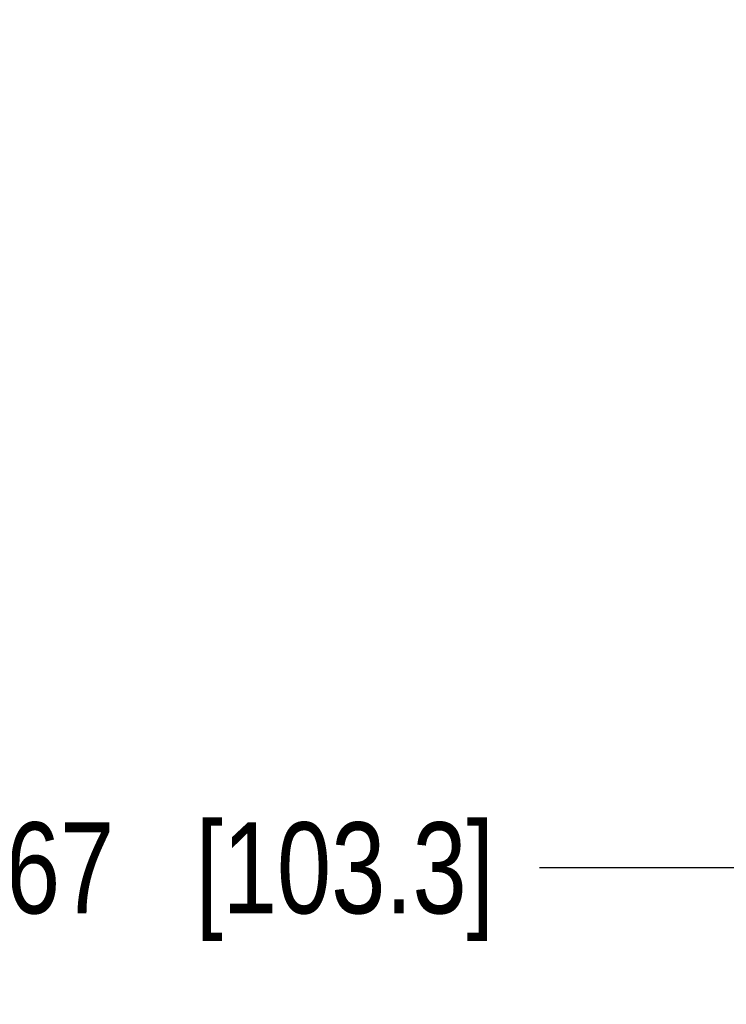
# Model space of a CAD drawing. Header units: inches. Extents: x 0.2 to 16.8, y 0.2 to 10.8.
# Tile 4 of 61: x 2.3 to 3.3, y 3.7 to 5.1. Entities that reach past the tile are written whole.
import ezdxf

# ---------------------------------------------------------------- set-up
doc = ezdxf.new("R2010")
doc.units = ezdxf.units.IN
doc.header["$LTSCALE"] = 0.935
doc.header["$MEASUREMENT"] = 0
doc.layers.get('0').update_dxf_attribs({"linetype": 'CONTINUOUS'})
doc.layers.add('DIMENSIONS', color=7, linetype='CONTINUOUS')
doc.styles.get("Standard").update_dxf_attribs({"font": 'txt', "width": 0.8})
doc.dimstyles.new('DIMSTYLE_1', dxfattribs={"dimtxt": 0.125, "dimasz": 0.18, "dimexe": 0.18, "dimexo": 0.0625, "dimgap": 0.09, "dimtad": 0, "dimtih": 1, "dimtoh": 1, "dimdec": 3, "dimzin": 4, "dimdsep": 46, "dimtxsty": 'STANDARD', "dimblk": '_FILLED', "dimblk1": '_FILLED', "dimblk2": '_FILLED', "dimcen": 0.09, "dimadec": 0, "dimazin": 0, "dimtp": 0.01, "dimtm": 0.01, "dimtfac": 1, "dimtdec": 3, "dimtofl": 0, "dimtmove": 0, "dimatfit": 3, "dimldrblk": '_FILLED', "dimfxl": 1, "dimtolj": 1, "dimtzin": 4, "dimarcsym": 0})

# ---------------------------------------------------------------- blocks, each defined once
blk = doc.blocks.new('*D3')
at = {"layer": 'DIMENSIONS', "color": 2, "linetype": 'CONTINUOUS'}
blk.add_line((3.6653, 3.5307), (3.0254, 3.5307), dxfattribs=at)
at = {"layer": 'DIMENSIONS', "color": 2, "linetype": 'CONTINUOUS', "insert": (2.9629, 3.5932), "char_height": 0.125, "width": 1.525, "attachment_point": 3, "line_spacing_factor": 0.9}
blk.add_mtext('-4.452{\\Ftxt.shx;\\W1.000000;\\H0.125000; }[113.08]', dxfattribs=at)
blk = doc.blocks.new('_FILLED')
at = {"color": 0, "linetype": 'BYBLOCK'}
blk.add_solid([(0, 0), (-1, 0.1736), (-1, -0.1736)], dxfattribs=at)
blk = doc.blocks.new('*D4')
at = {"layer": 'DIMENSIONS', "color": 2, "linetype": 'CONTINUOUS'}
blk.add_line((3.5693, 3.1607), (3.0254, 3.1607), dxfattribs=at)
at = {"layer": 'DIMENSIONS', "color": 2, "linetype": 'CONTINUOUS', "insert": (2.9629, 3.2232), "char_height": 0.125, "width": 1.525, "attachment_point": 3, "line_spacing_factor": 0.9}
blk.add_mtext('-4.822{\\Ftxt.shx;\\W1.000000;\\H0.125000; }[122.48]', dxfattribs=at)
blk = doc.blocks.new('*D17')
at = {"layer": 'DIMENSIONS', "color": 2, "linetype": 'CONTINUOUS'}
blk.add_line((3.4859, 3.9157), (3.0254, 3.9157), dxfattribs=at)
at = {"layer": 'DIMENSIONS', "color": 2, "linetype": 'CONTINUOUS', "insert": (2.9629, 3.9782), "char_height": 0.125, "width": 1.425, "attachment_point": 3, "line_spacing_factor": 0.9}
blk.add_mtext('-4.067{\\Ftxt.shx;\\W1.000000;\\H0.125000; }[103.3]', dxfattribs=at)

msp = doc.modelspace()

# ---------------------------------------------------------------- dimensions: what is measured, and where the dimension line sits
at = {"layer": 'DIMENSIONS', "color": 2, "linetype": 'CONTINUOUS'}
for feature_location, offset, origin, picture, middle in [((3.6653, 3.5307), (-0.6399, 0), (3.7278, 7.9827), '*D3', (1.9504, 3.5307)), ((3.5693, 3.1607), (-0.5439, 0), (3.6318, 7.9827), '*D4', (1.9504, 3.1607)), ((3.4859, 3.9157), (-0.4605, 0), (3.5484, 7.9827), '*D17', (2.0004, 3.9157))]:
    dim = msp.add_ordinate_dim(feature_location=feature_location, offset=offset, dtype=0, origin=origin, text='-<>', dimstyle='DIMSTYLE_1', dxfattribs=at)
    dim.commit()
    dim.dimension.update_dxf_attribs({"geometry": picture, "text_midpoint": middle})

doc.saveas('drawing.dxf')
